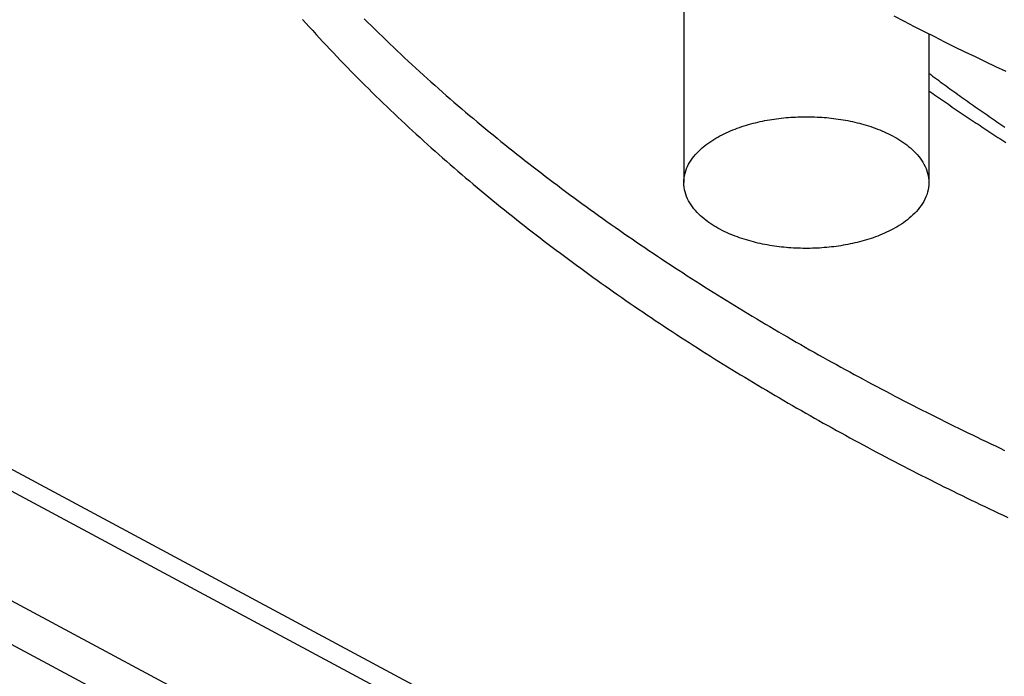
# Model space of a CAD drawing. Header units: millimetres. Extents: x 0 to 841, y 0 to 594.
# Tile 5 of 34: x 190 to 239, y 248 to 281. Entities that reach past the tile are written whole.
import ezdxf

# ---------------------------------------------------------------- set-up
doc = ezdxf.new("R2010")
doc.units = ezdxf.units.MM
doc.layers.add('FINA', color=7, linetype='CONTINUOUS', lineweight=25)

msp = doc.modelspace()

# ---------------------------------------------------------------- linework, layer by layer
at = {"layer": 'FINA'}
for points in [[(72.531, 321.381), (336.531, 179.64)], [(71.5, 320.827), (335.5, 179.087)], [(71.5, 315.29), (335.5, 173.55)], [(71.5, 315.29), (335.5, 173.55)], [(71.5, 313.075), (335.5, 171.335)], [(223.26, 287.809), (223.26, 273.21)], [(207.087, 281.494), (207.27, 281.312), (207.454, 281.13), (207.638, 280.949), (207.823, 280.769), (208.009, 280.589), (208.195, 280.41), (208.381, 280.231), (208.568, 280.053), (208.756, 279.876), (208.944, 279.699), (209.133, 279.522), (209.322, 279.346), (209.512, 279.171), (209.702, 278.996), (209.893, 278.822), (210.084, 278.649), (210.276, 278.476), (210.469, 278.303), (210.661, 278.131), (210.855, 277.96), (211.048, 277.789), (211.243, 277.619), (211.437, 277.449), (211.633, 277.28), (211.828, 277.112), (212.025, 276.944), (212.221, 276.776), (212.418, 276.609), (212.616, 276.443), (212.814, 276.277), (213.012, 276.111), (213.211, 275.947), (213.411, 275.782), (213.611, 275.619), (213.811, 275.456), (214.011, 275.293), (214.213, 275.131), (214.414, 274.969), (214.616, 274.808), (214.818, 274.647), (215.021, 274.487), (215.224, 274.328), (215.428, 274.169), (215.632, 274.011), (215.836, 273.853), (216.041, 273.695), (216.246, 273.538), (216.452, 273.382), (216.658, 273.226), (216.864, 273.071), (217.071, 272.916), (217.278, 272.761), (217.486, 272.608), (217.694, 272.454), (217.902, 272.301), (218.11, 272.149), (218.319, 271.997), (218.529, 271.846), (218.738, 271.695), (218.949, 271.545), (219.159, 271.395), (219.37, 271.246), (219.581, 271.097), (219.792, 270.948), (220.004, 270.801), (220.216, 270.653), (220.429, 270.506), (220.642, 270.36), (220.855, 270.214), (221.068, 270.069), (221.282, 269.924), (221.496, 269.779), (221.711, 269.635), (221.926, 269.492), (222.141, 269.349), (222.356, 269.206), (222.572, 269.064), (222.788, 268.923), (223.004, 268.781), (223.221, 268.641), (223.438, 268.501), (223.655, 268.361), (223.873, 268.222), (224.09, 268.083), (224.309, 267.944), (224.527, 267.807), (224.746, 267.669), (224.965, 267.532), (225.184, 267.396), (225.404, 267.26), (225.624, 267.124), (225.844, 266.989), (226.064, 266.854), (226.285, 266.72), (226.506, 266.586), (226.727, 266.453), (226.949, 266.32), (227.171, 266.188), (227.393, 266.056), (227.615, 265.924), (227.837, 265.793), (228.06, 265.663), (228.283, 265.532), (228.507, 265.403), (228.73, 265.273), (228.954, 265.144), (229.178, 265.016), (229.403, 264.888), (229.627, 264.76), (229.852, 264.633), (230.077, 264.507), (230.303, 264.38), (230.528, 264.254), (230.754, 264.129), (230.98, 264.004), (231.206, 263.879), (231.433, 263.755), (231.66, 263.632), (231.887, 263.508), (232.114, 263.385), (232.341, 263.263), (232.569, 263.141), (232.797, 263.019), (233.025, 262.898), (233.253, 262.777), (233.482, 262.657), (233.711, 262.537), (233.94, 262.417), (234.169, 262.298), (234.398, 262.18), (234.628, 262.061), (234.858, 261.943), (235.088, 261.826), (235.318, 261.709), (235.548, 261.592), (235.779, 261.476), (236.01, 261.36), (236.241, 261.244), (236.472, 261.129), (236.704, 261.014), (236.935, 260.9), (237.167, 260.786), (237.399, 260.673), (237.632, 260.56), (237.864, 260.447), (238.097, 260.335), (238.329, 260.223), (238.562, 260.111), (238.796, 260), (239.029, 259.889), (239.262, 259.779), (239.496, 259.669)], [(233.896, 281.634), (234.405, 281.37), (234.915, 281.108), (235.426, 280.848), (235.939, 280.59), (236.452, 280.333), (236.966, 280.079), (237.481, 279.827), (237.997, 279.577), (238.513, 279.329), (239.031, 279.082), (239.55, 278.838)], [(203.972, 281.462), (204.142, 281.271), (204.314, 281.082), (204.485, 280.892), (204.658, 280.704), (204.831, 280.516), (205.005, 280.328), (205.179, 280.141), (205.354, 279.955), (205.529, 279.769), (205.706, 279.584), (205.882, 279.399), (206.06, 279.215), (206.238, 279.032), (206.416, 278.849), (206.595, 278.666), (206.775, 278.485), (206.955, 278.303), (207.136, 278.123), (207.318, 277.943), (207.5, 277.763), (207.682, 277.584), (207.865, 277.406), (208.049, 277.228), (208.233, 277.051), (208.418, 276.874), (208.603, 276.698), (208.789, 276.523), (208.975, 276.348), (209.162, 276.173), (209.349, 275.999), (209.537, 275.826), (209.726, 275.653), (209.914, 275.481), (210.104, 275.309), (210.294, 275.138), (210.484, 274.968), (210.675, 274.797), (210.866, 274.628), (211.058, 274.459), (211.25, 274.291), (211.443, 274.123), (211.636, 273.955), (211.83, 273.789), (212.024, 273.622), (212.218, 273.456), (212.413, 273.291), (212.609, 273.127), (212.805, 272.962), (213.001, 272.799), (213.198, 272.636), (213.395, 272.473), (213.593, 272.311), (213.791, 272.15), (213.99, 271.989), (214.188, 271.828), (214.388, 271.668), (214.588, 271.509), (214.788, 271.35), (214.988, 271.191), (215.189, 271.033), (215.391, 270.876), (215.593, 270.719), (215.795, 270.563), (215.997, 270.407), (216.2, 270.251), (216.404, 270.097), (216.607, 269.942), (216.811, 269.788), (217.016, 269.635), (217.221, 269.482), (217.426, 269.33), (217.632, 269.178), (217.838, 269.026), (218.044, 268.876), (218.251, 268.725), (218.458, 268.575), (218.665, 268.426), (218.873, 268.277), (219.081, 268.129), (219.289, 267.981), (219.498, 267.833), (219.707, 267.686), (219.917, 267.54), (220.126, 267.394), (220.336, 267.248), (220.547, 267.103), (220.758, 266.958), (220.969, 266.814), (221.18, 266.671), (221.392, 266.528), (221.604, 266.385), (221.816, 266.243), (222.029, 266.101), (222.242, 265.96), (222.455, 265.819), (222.669, 265.678), (222.883, 265.538), (223.097, 265.399), (223.312, 265.26), (223.526, 265.121), (223.742, 264.983), (223.957, 264.846), (224.173, 264.709), (224.389, 264.572), (224.605, 264.436), (224.821, 264.3), (225.038, 264.164), (225.255, 264.03), (225.473, 263.895), (225.69, 263.761), (225.908, 263.628), (226.127, 263.494), (226.345, 263.362), (226.564, 263.23), (226.783, 263.098), (227.002, 262.966), (227.222, 262.835), (227.441, 262.705), (227.661, 262.575), (227.882, 262.445), (228.102, 262.316), (228.323, 262.187), (228.544, 262.059), (228.765, 261.931), (228.987, 261.804), (229.209, 261.677), (229.431, 261.55), (229.653, 261.424), (229.876, 261.298), (230.098, 261.173), (230.321, 261.048), (230.545, 260.923), (230.768, 260.799), (230.992, 260.676), (231.216, 260.552), (231.44, 260.429), (231.664, 260.307), (231.889, 260.185), (232.114, 260.063), (232.339, 259.942), (232.564, 259.822), (232.79, 259.701), (233.015, 259.581), (233.241, 259.462), (233.467, 259.343), (233.694, 259.224), (233.92, 259.105), (234.147, 258.988), (234.374, 258.87), (234.601, 258.753), (234.829, 258.636), (235.056, 258.52), (235.284, 258.404), (235.512, 258.288), (235.74, 258.173), (235.969, 258.058), (236.197, 257.944), (236.426, 257.83), (236.655, 257.717), (236.884, 257.603), (237.113, 257.491), (237.343, 257.378), (237.573, 257.266), (237.803, 257.155), (238.033, 257.043), (238.263, 256.933), (238.494, 256.822), (238.724, 256.712), (238.955, 256.602), (239.186, 256.493), (239.417, 256.384), (239.649, 256.275)], [(235.657, 280.731), (235.657, 273.21)], [(235.657, 278.742), (235.754, 278.67), (235.851, 278.598), (235.948, 278.526), (236.046, 278.454), (236.143, 278.382), (236.24, 278.31), (236.338, 278.238), (236.436, 278.167), (236.533, 278.096), (236.631, 278.024), (236.729, 277.953), (236.827, 277.882), (236.926, 277.812), (237.024, 277.741), (237.122, 277.67), (237.221, 277.6), (237.319, 277.53), (237.418, 277.46), (237.516, 277.389), (237.615, 277.32), (237.714, 277.25), (237.813, 277.18), (237.912, 277.111), (238.011, 277.041), (238.111, 276.972), (238.21, 276.903), (238.309, 276.834), (238.409, 276.765), (238.509, 276.696), (238.608, 276.628), (238.708, 276.559), (238.808, 276.491), (238.908, 276.423), (239.008, 276.354), (239.108, 276.286), (239.208, 276.219), (239.309, 276.151), (239.409, 276.083), (239.509, 276.016)], [(235.657, 277.857), (235.756, 277.787), (235.854, 277.718), (235.953, 277.648), (236.052, 277.579), (236.151, 277.51), (236.25, 277.441), (236.349, 277.373), (236.448, 277.304), (236.547, 277.235), (236.647, 277.167), (236.746, 277.099), (236.846, 277.031), (236.945, 276.963), (237.045, 276.895), (237.145, 276.827), (237.244, 276.759), (237.344, 276.692), (237.444, 276.624), (237.545, 276.557), (237.645, 276.49), (237.745, 276.423), (237.845, 276.356), (237.946, 276.289), (238.046, 276.222), (238.147, 276.156), (238.248, 276.089), (238.348, 276.023), (238.449, 275.957), (238.55, 275.891), (238.651, 275.825), (238.752, 275.759), (238.853, 275.693), (238.954, 275.627), (239.056, 275.562), (239.157, 275.497), (239.259, 275.431), (239.36, 275.366), (239.462, 275.301), (239.563, 275.236)], [(223.26, 273.21), (223.265, 273.33), (223.277, 273.45), (223.297, 273.569), (223.324, 273.686), (223.359, 273.801), (223.401, 273.914), (223.449, 274.025), (223.504, 274.132), (223.563, 274.237), (223.628, 274.339), (223.698, 274.437), (223.771, 274.532), (223.849, 274.625), (223.93, 274.714), (224.014, 274.8), (224.101, 274.883), (224.191, 274.963), (224.283, 275.041), (224.378, 275.116), (224.474, 275.188), (224.573, 275.257), (224.673, 275.324), (224.775, 275.389), (224.878, 275.451), (224.982, 275.511), (225.088, 275.569), (225.195, 275.625), (225.303, 275.679), (225.412, 275.73), (225.522, 275.78), (225.632, 275.828), (225.744, 275.873), (225.856, 275.917), (225.969, 275.96), (226.082, 276), (226.196, 276.039), (226.311, 276.076), (226.426, 276.112), (226.542, 276.146), (226.658, 276.178), (226.774, 276.209), (226.891, 276.238), (227.008, 276.266), (227.126, 276.293), (227.244, 276.318), (227.362, 276.341), (227.481, 276.363), (227.599, 276.384), (227.718, 276.403), (227.837, 276.422), (227.957, 276.438), (228.076, 276.454), (228.196, 276.468), (228.316, 276.48), (228.436, 276.492), (228.556, 276.502), (228.676, 276.511), (228.796, 276.518), (228.917, 276.525), (229.037, 276.53), (229.157, 276.533), (229.278, 276.536), (229.398, 276.537), (229.519, 276.537), (229.639, 276.536), (229.76, 276.533), (229.88, 276.53), (230.001, 276.525), (230.121, 276.518), (230.241, 276.511), (230.362, 276.502), (230.482, 276.492), (230.602, 276.48), (230.721, 276.468), (230.841, 276.454), (230.961, 276.438), (231.08, 276.422), (231.199, 276.403), (231.318, 276.384), (231.437, 276.363), (231.555, 276.341), (231.674, 276.318), (231.791, 276.293), (231.909, 276.266), (232.026, 276.238), (232.143, 276.209), (232.26, 276.178), (232.376, 276.146), (232.491, 276.112), (232.606, 276.076), (232.721, 276.039), (232.835, 276), (232.949, 275.96), (233.062, 275.917), (233.174, 275.873), (233.285, 275.828), (233.396, 275.78), (233.506, 275.73), (233.615, 275.679), (233.722, 275.625), (233.829, 275.569), (233.935, 275.511), (234.04, 275.451), (234.143, 275.389), (234.244, 275.324), (234.344, 275.257), (234.443, 275.188), (234.539, 275.116), (234.634, 275.041), (234.726, 274.963), (234.816, 274.883), (234.903, 274.8), (234.988, 274.714), (235.069, 274.625), (235.146, 274.532), (235.22, 274.437), (235.289, 274.339), (235.354, 274.237), (235.414, 274.132), (235.468, 274.025), (235.516, 273.914), (235.558, 273.801), (235.593, 273.686), (235.621, 273.569), (235.641, 273.45), (235.653, 273.33), (235.657, 273.21)], [(233.842, 270.856), (233.735, 270.8), (233.627, 270.747), (233.518, 270.695), (233.408, 270.645), (233.297, 270.597), (233.186, 270.551), (233.074, 270.506), (232.961, 270.464), (232.847, 270.423), (232.733, 270.384), (232.618, 270.347), (232.503, 270.311), (232.387, 270.277), (232.271, 270.244), (232.155, 270.213), (232.038, 270.183), (231.92, 270.155), (231.803, 270.129), (231.685, 270.104), (231.566, 270.08), (231.448, 270.058), (231.329, 270.037), (231.21, 270.017), (231.091, 269.999), (230.971, 269.982), (230.851, 269.967), (230.732, 269.953), (230.612, 269.94), (230.492, 269.928), (230.371, 269.918), (230.251, 269.909), (230.131, 269.901), (230.01, 269.895), (229.89, 269.89), (229.769, 269.886), (229.648, 269.883), (229.528, 269.882), (229.407, 269.882), (229.286, 269.883), (229.166, 269.885), (229.045, 269.889), (228.925, 269.894), (228.804, 269.9), (228.684, 269.908), (228.563, 269.917), (228.443, 269.927), (228.323, 269.938), (228.203, 269.951), (228.083, 269.965), (227.964, 269.98), (227.844, 269.997), (227.725, 270.015), (227.606, 270.034), (227.487, 270.055), (227.368, 270.077), (227.25, 270.1), (227.132, 270.125), (227.014, 270.152), (226.897, 270.179), (226.78, 270.209), (226.663, 270.24), (226.547, 270.272), (226.431, 270.306), (226.316, 270.341), (226.201, 270.378), (226.087, 270.417), (225.973, 270.458), (225.86, 270.5), (225.748, 270.544), (225.636, 270.59), (225.525, 270.638), (225.415, 270.687), (225.306, 270.739), (225.198, 270.793), (225.091, 270.848), (224.985, 270.906), (224.881, 270.966), (224.777, 271.028), (224.676, 271.093), (224.575, 271.16), (224.477, 271.23), (224.38, 271.302), (224.285, 271.377), (224.193, 271.454), (224.103, 271.535), (224.016, 271.618), (223.931, 271.704), (223.85, 271.793), (223.772, 271.885), (223.698, 271.981), (223.629, 272.079), (223.564, 272.181), (223.504, 272.286), (223.45, 272.394), (223.401, 272.504), (223.359, 272.617), (223.324, 272.733), (223.297, 272.85), (223.277, 272.969), (223.265, 273.089), (223.26, 273.21)], [(235.657, 273.21), (235.653, 273.085), (235.64, 272.961), (235.618, 272.838), (235.589, 272.717), (235.551, 272.598), (235.507, 272.481), (235.455, 272.367), (235.398, 272.257), (235.334, 272.149), (235.265, 272.045), (235.192, 271.945), (235.114, 271.847), (235.032, 271.753), (234.946, 271.662), (234.857, 271.575), (234.766, 271.49), (234.671, 271.409), (234.574, 271.33), (234.475, 271.255), (234.373, 271.182), (234.27, 271.112), (234.165, 271.044), (234.059, 270.979), (233.951, 270.917), (233.842, 270.856)]]:
    msp.add_lwpolyline(points, dxfattribs=at)

doc.saveas('drawing.dxf')
